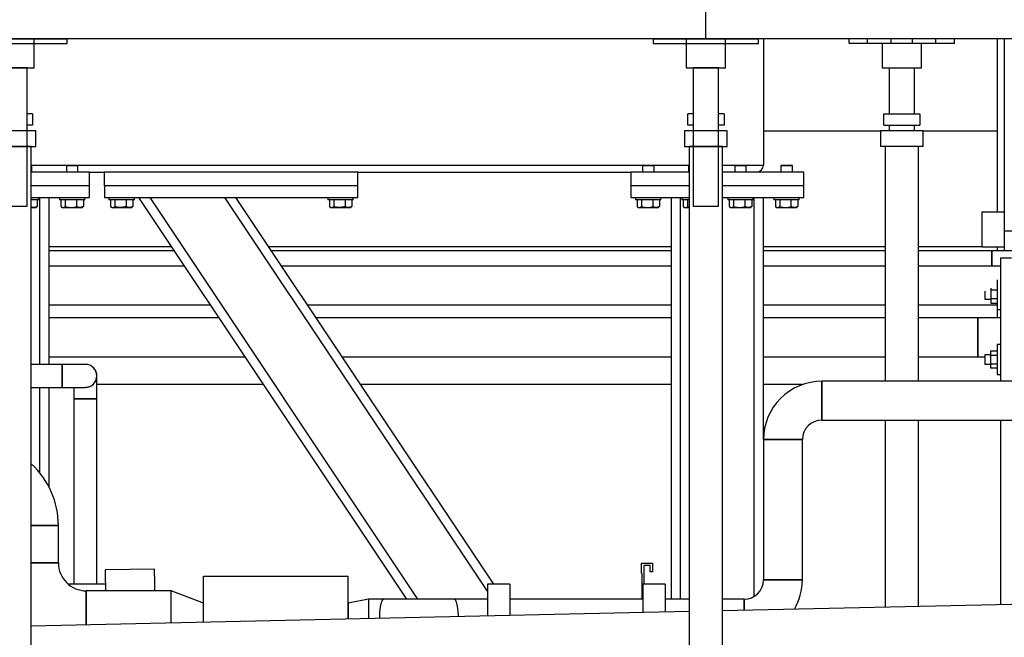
# Model space of a CAD drawing. Header units: millimetres. Extents: x 0 to 841, y 0 to 594.
# Tile 100 of 256: x 475 to 509, y 545 to 566. Entities that reach past the tile are written whole.
import ezdxf

# ---------------------------------------------------------------- set-up
doc = ezdxf.new("R2010")
doc.units = ezdxf.units.MM
doc.layers.add('TRAIT-FORT', color=4, linetype='Continuous', lineweight=25)

msp = doc.modelspace()

# ---------------------------------------------------------------- linework, layer by layer
at = {"layer": 'TRAIT-FORT', "color": 4, "linetype": 'Continuous', "lineweight": 25}
for p, q in [((498.923, 565.289), (498.923, 567.289)), ((473.097, 565.289), (476.749, 565.289)), ((475.603, 565.289), (474.243, 565.289)), ((498.923, 565.289), (474.923, 565.289)), ((475.603, 564.289), (475.603, 565.289)), ((476.749, 565.129), (476.749, 565.289)), ((497.097, 565.289), (500.749, 565.289)), ((497.097, 565.289), (497.097, 565.129)), ((498.243, 565.289), (498.243, 564.289)), ((499.603, 565.289), (498.243, 565.289)), ((522.923, 565.289), (498.923, 565.289)), ((499.603, 564.289), (499.603, 565.289)), ((500.749, 565.129), (500.749, 565.289)), ((500.923, 565.289), (500.923, 560.909)), ((503.897, 565.129), (503.897, 565.289)), ((504.537, 565.129), (504.537, 565.289)), ((505.357, 565.129), (505.357, 565.289)), ((506.089, 565.129), (506.089, 565.289)), ((506.909, 565.129), (506.909, 565.289)), ((507.549, 565.129), (507.549, 565.289)), ((509.029, 565.289), (509.029, 559.27)), ((509.277, 565.289), (509.277, 558.631)), ((473.097, 565.129), (476.749, 565.129)), ((497.097, 565.129), (500.749, 565.129)), ((504.537, 565.129), (503.897, 565.129)), ((505.357, 565.129), (504.537, 565.129)), ((505.043, 565.129), (505.043, 564.289)), ((506.089, 565.129), (505.357, 565.129)), ((506.909, 565.129), (506.089, 565.129)), ((506.403, 564.289), (506.403, 565.129)), ((507.549, 565.129), (506.909, 565.129)), ((474.243, 564.289), (475.603, 564.289)), ((475.363, 564.289), (474.483, 564.289)), ((475.363, 559.489), (475.363, 564.289)), ((498.243, 564.289), (499.603, 564.289)), ((498.483, 564.289), (498.483, 559.489)), ((499.363, 564.289), (498.483, 564.289)), ((499.363, 559.489), (499.363, 564.289)), ((505.043, 564.289), (505.723, 564.289)), ((505.283, 564.289), (505.283, 562.693)), ((505.723, 564.289), (506.403, 564.289)), ((506.163, 562.693), (506.163, 564.289)), ((475.363, 562.293), (475.363, 562.693)), ((475.553, 562.693), (475.363, 562.693)), ((475.553, 562.693), (475.553, 562.293)), ((498.293, 562.293), (498.293, 562.693)), ((498.483, 562.693), (498.293, 562.693)), ((498.483, 562.693), (498.483, 562.293)), ((499.363, 562.293), (499.363, 562.693)), ((499.553, 562.693), (499.363, 562.693)), ((499.553, 562.693), (499.553, 562.293)), ((505.093, 562.693), (506.353, 562.693)), ((505.093, 562.293), (505.093, 562.693)), ((506.353, 562.693), (506.353, 562.293)), ((475.553, 562.293), (475.363, 562.293)), ((498.483, 562.293), (498.293, 562.293)), ((499.553, 562.293), (499.363, 562.293)), ((505.093, 562.293), (506.353, 562.293)), ((505.283, 562.293), (505.283, 562.093)), ((506.163, 562.093), (506.163, 562.293)), ((475.663, 562.093), (474.183, 562.093)), ((475.663, 561.553), (475.663, 562.093)), ((498.183, 562.093), (498.183, 561.553)), ((499.663, 562.093), (498.183, 562.093)), ((499.663, 561.553), (499.663, 562.093)), ((504.983, 562.089), (500.923, 562.089)), ((504.983, 562.093), (504.983, 561.553)), ((505.723, 562.093), (504.983, 562.093)), ((506.463, 562.093), (505.723, 562.093)), ((506.463, 561.553), (506.463, 562.093)), ((509.029, 562.089), (506.463, 562.089)), ((474.183, 561.553), (475.663, 561.553)), ((475.503, 561.553), (474.343, 561.553)), ((475.503, 527.493), (475.503, 561.553)), ((498.183, 561.553), (499.663, 561.553)), ((498.343, 561.553), (498.343, 527.493)), ((499.503, 561.553), (498.343, 561.553)), ((499.503, 527.493), (499.503, 561.553)), ((505.723, 561.553), (504.983, 561.553)), ((505.143, 561.553), (505.143, 553.404)), ((506.463, 561.553), (505.723, 561.553)), ((506.303, 553.404), (506.303, 561.553)), ((475.503, 560.909), (476.751, 560.909)), ((475.523, 560.881), (475.503, 560.901)), ((475.523, 560.881), (475.503, 560.881)), ((475.523, 560.669), (475.523, 560.881)), ((476.751, 560.909), (476.723, 560.881)), ((476.723, 560.881), (476.723, 560.669)), ((476.898, 560.881), (476.723, 560.881)), ((476.751, 560.909), (476.902, 560.909)), ((477.123, 560.881), (476.898, 560.881)), ((476.902, 560.909), (477.095, 560.909)), ((477.123, 560.881), (477.095, 560.909)), ((477.095, 560.909), (496.751, 560.909)), ((477.123, 560.669), (477.123, 560.881)), ((496.751, 560.909), (496.723, 560.881)), ((496.723, 560.881), (496.723, 560.669)), ((496.898, 560.881), (496.723, 560.881)), ((496.751, 560.909), (496.902, 560.909)), ((497.123, 560.881), (496.898, 560.881)), ((496.902, 560.909), (497.095, 560.909)), ((497.123, 560.881), (497.095, 560.909)), ((497.095, 560.909), (498.343, 560.909)), ((497.123, 560.669), (497.123, 560.881)), ((498.343, 560.901), (498.323, 560.881)), ((498.323, 560.881), (498.323, 560.669)), ((498.343, 560.881), (498.323, 560.881)), ((499.503, 560.909), (499.951, 560.909)), ((499.951, 560.909), (499.923, 560.881)), ((499.923, 560.881), (499.923, 560.669)), ((500.098, 560.881), (499.923, 560.881)), ((499.951, 560.909), (500.102, 560.909)), ((500.323, 560.881), (500.098, 560.881)), ((500.102, 560.909), (500.295, 560.909)), ((500.323, 560.881), (500.295, 560.909)), ((500.295, 560.909), (500.923, 560.909)), ((500.323, 560.669), (500.323, 560.881)), ((501.551, 560.909), (501.523, 560.881)), ((501.523, 560.881), (501.523, 560.669)), ((501.698, 560.881), (501.523, 560.881)), ((501.551, 560.909), (501.702, 560.909)), ((501.923, 560.881), (501.698, 560.881)), ((501.702, 560.909), (501.895, 560.909)), ((501.923, 560.881), (501.895, 560.909)), ((501.923, 560.669), (501.923, 560.881)), ((477.523, 560.669), (475.503, 560.669)), ((477.523, 560.189), (477.523, 560.669)), ((477.523, 560.669), (478.043, 560.669)), ((478.043, 560.189), (478.043, 560.669)), ((486.843, 560.669), (478.043, 560.669)), ((486.843, 560.189), (486.843, 560.669)), ((486.843, 560.669), (496.323, 560.669)), ((496.323, 560.189), (496.323, 560.669)), ((498.343, 560.669), (496.323, 560.669)), ((502.323, 560.669), (499.503, 560.669)), ((502.323, 560.189), (502.323, 560.669)), ((477.523, 560.189), (475.503, 560.189)), ((477.523, 559.789), (477.523, 560.189)), ((486.843, 560.189), (478.043, 560.189)), ((478.043, 560.189), (478.043, 559.789)), ((486.843, 559.789), (486.843, 560.189)), ((498.343, 560.189), (496.323, 560.189)), ((496.323, 559.789), (496.323, 560.189)), ((502.323, 560.189), (499.503, 560.189)), ((502.323, 559.789), (502.323, 560.189)), ((474.483, 559.489), (475.363, 559.489)), ((475.503, 559.789), (477.523, 559.789)), ((475.763, 559.709), (475.503, 559.709)), ((475.713, 559.709), (475.713, 559.47)), ((475.763, 559.709), (475.763, 559.789)), ((475.803, 553.993), (475.803, 559.789)), ((476.123, 553.993), (476.123, 559.789)), ((476.483, 559.789), (476.483, 559.709)), ((477.092, 559.709), (476.483, 559.709)), ((476.534, 559.709), (476.534, 559.47)), ((476.686, 559.709), (476.686, 559.47)), ((477.076, 559.709), (477.076, 559.47)), ((477.363, 559.709), (477.092, 559.709)), ((477.313, 559.709), (477.313, 559.47)), ((477.363, 559.709), (477.363, 559.789)), ((478.043, 559.789), (486.843, 559.789)), ((478.203, 559.789), (478.203, 559.709)), ((479.083, 559.709), (478.203, 559.709)), ((478.254, 559.709), (478.254, 559.47)), ((478.406, 559.709), (478.406, 559.47)), ((478.796, 559.709), (478.796, 559.47)), ((479.033, 559.709), (479.033, 559.47)), ((479.083, 559.709), (479.083, 559.789)), ((488.543, 545.84), (479.243, 559.789)), ((488.927, 545.84), (479.628, 559.789)), ((491.336, 546.122), (482.224, 559.789)), ((491.557, 546.366), (482.608, 559.789)), ((485.803, 559.789), (485.803, 559.709)), ((486.683, 559.709), (485.803, 559.709)), ((485.854, 559.709), (485.854, 559.47)), ((486.006, 559.709), (486.006, 559.47)), ((486.396, 559.709), (486.396, 559.47)), ((486.633, 559.709), (486.633, 559.47)), ((486.683, 559.709), (486.683, 559.789)), ((496.323, 559.789), (498.343, 559.789)), ((496.483, 559.789), (496.483, 559.709)), ((497.092, 559.709), (496.483, 559.709)), ((496.534, 559.709), (496.534, 559.47)), ((496.686, 559.709), (496.686, 559.47)), ((497.076, 559.709), (497.076, 559.47)), ((497.363, 559.709), (497.092, 559.709)), ((497.313, 559.709), (497.313, 559.47)), ((497.363, 559.709), (497.363, 559.789)), ((497.723, 545.84), (497.723, 559.789)), ((498.043, 545.84), (498.043, 559.789)), ((498.083, 559.789), (498.083, 559.709)), ((498.343, 559.709), (498.083, 559.709)), ((498.134, 559.709), (498.134, 559.47)), ((498.286, 559.709), (498.286, 559.47)), ((498.483, 559.489), (499.363, 559.489)), ((499.503, 559.789), (502.323, 559.789)), ((499.683, 559.789), (499.683, 559.709)), ((500.292, 559.709), (499.683, 559.709)), ((499.734, 559.709), (499.734, 559.47)), ((499.886, 559.709), (499.886, 559.47)), ((500.276, 559.709), (500.276, 559.47)), ((500.563, 559.709), (500.292, 559.709)), ((500.513, 559.709), (500.513, 559.47)), ((500.563, 559.709), (500.563, 559.789)), ((500.603, 545.941), (500.603, 559.789)), ((500.923, 551.382), (500.923, 559.789)), ((501.283, 559.789), (501.283, 559.709)), ((501.892, 559.709), (501.283, 559.709)), ((501.334, 559.709), (501.334, 559.47)), ((501.486, 559.709), (501.486, 559.47)), ((501.876, 559.709), (501.876, 559.47)), ((502.163, 559.709), (501.892, 559.709)), ((502.113, 559.709), (502.113, 559.47)), ((502.163, 559.709), (502.163, 559.789)), ((475.646, 559.429), (475.503, 559.429)), ((475.646, 559.429), (475.693, 559.456)), ((475.713, 559.47), (475.692, 559.458)), ((476.553, 559.456), (476.6, 559.429)), ((476.883, 559.429), (476.6, 559.429)), ((477.246, 559.429), (476.883, 559.429)), ((477.246, 559.429), (477.293, 559.456)), ((477.313, 559.47), (477.292, 559.458)), ((478.273, 559.456), (478.32, 559.429)), ((478.966, 559.429), (478.32, 559.429)), ((478.966, 559.429), (479.013, 559.456)), ((479.033, 559.47), (479.012, 559.458)), ((485.873, 559.456), (485.92, 559.429)), ((486.566, 559.429), (485.92, 559.429)), ((486.566, 559.429), (486.613, 559.456)), ((486.633, 559.47), (486.612, 559.458)), ((496.553, 559.456), (496.6, 559.429)), ((496.883, 559.429), (496.6, 559.429)), ((497.246, 559.429), (496.883, 559.429)), ((497.246, 559.429), (497.293, 559.456)), ((497.313, 559.47), (497.292, 559.458)), ((498.153, 559.456), (498.2, 559.429)), ((498.343, 559.429), (498.2, 559.429)), ((498.286, 559.47), (498.343, 559.459)), ((499.753, 559.456), (499.8, 559.429)), ((500.083, 559.429), (499.8, 559.429)), ((500.446, 559.429), (500.083, 559.429)), ((500.446, 559.429), (500.493, 559.456)), ((500.513, 559.47), (500.492, 559.458)), ((501.353, 559.456), (501.4, 559.429)), ((501.683, 559.429), (501.4, 559.429)), ((502.046, 559.429), (501.683, 559.429)), ((502.046, 559.429), (502.093, 559.456)), ((502.113, 559.47), (502.092, 559.458)), ((508.503, 559.27), (508.503, 558.07)), ((509.277, 559.27), (508.503, 559.27)), ((509.277, 558.631), (509.277, 557.937)), ((509.277, 558.631), (510.129, 558.631)), ((476.123, 558.089), (480.377, 558.089)), ((480.478, 557.937), (476.123, 557.937)), ((483.742, 558.089), (497.723, 558.089)), ((497.723, 557.937), (483.843, 557.937)), ((500.923, 558.089), (505.143, 558.089)), ((505.143, 557.937), (500.923, 557.937)), ((506.303, 558.089), (508.503, 558.089)), ((508.851, 557.937), (506.303, 557.937)), ((508.503, 558.07), (509.277, 558.07)), ((509.703, 557.937), (508.851, 557.937)), ((508.851, 557.403), (508.851, 557.937)), ((509.029, 558.07), (509.029, 557.937)), ((509.147, 557.689), (509.527, 557.689)), ((509.147, 557.689), (509.147, 553.404)), ((480.834, 557.403), (476.123, 557.403)), ((497.723, 557.403), (484.199, 557.403)), ((505.143, 557.403), (500.923, 557.403)), ((509.147, 557.403), (506.303, 557.403)), ((509.027, 556.925), (509.027, 555.895)), ((508.609, 556.537), (508.609, 556.415)), ((508.609, 556.415), (508.609, 556.255)), ((508.807, 556.643), (508.807, 556.566)), ((509.027, 556.566), (508.807, 556.566)), ((508.807, 556.566), (508.807, 556.265)), ((476.123, 556.055), (481.733, 556.055)), ((485.098, 556.055), (497.723, 556.055)), ((500.923, 556.055), (505.143, 556.055)), ((506.303, 556.055), (509.027, 556.055)), ((508.609, 556.255), (508.807, 556.255)), ((509.027, 556.265), (508.807, 556.265)), ((508.807, 556.265), (508.807, 556.115)), ((508.807, 556.115), (509.027, 556.115)), ((509.027, 555.895), (509.147, 555.895)), ((509.029, 555.895), (509.029, 555.603)), ((482.034, 555.603), (476.123, 555.603)), ((497.723, 555.603), (485.399, 555.603)), ((505.143, 555.603), (500.923, 555.603)), ((508.356, 555.603), (506.303, 555.603)), ((509.147, 555.603), (508.356, 555.603)), ((508.807, 554.314), (508.807, 554.464)), ((508.807, 554.464), (509.027, 554.464)), ((509.147, 554.683), (509.027, 554.683)), ((509.027, 554.683), (509.027, 554.163)), ((476.123, 554.255), (482.933, 554.255)), ((486.298, 554.255), (497.723, 554.255)), ((500.923, 554.255), (505.143, 554.255)), ((506.303, 554.255), (508.356, 554.255)), ((508.355, 554.255), (508.609, 554.255)), ((508.807, 554.323), (508.609, 554.323)), ((508.609, 554.323), (508.609, 554.163)), ((508.609, 554.163), (508.609, 554.003)), ((508.609, 554.003), (508.807, 554.003)), ((508.807, 554.314), (509.027, 554.314)), ((508.807, 554.013), (508.807, 554.314)), ((508.807, 554.013), (509.027, 554.013)), ((508.807, 553.863), (508.807, 554.013)), ((509.027, 554.163), (509.027, 553.643)), ((476.583, 553.993), (475.503, 553.993)), ((477.383, 553.993), (476.583, 553.993)), ((476.583, 553.193), (476.583, 553.993)), ((509.027, 553.863), (508.807, 553.863)), ((476.583, 553.593), (476.583, 553.198)), ((477.783, 552.793), (477.783, 553.593)), ((511.38, 553.404), (502.944, 553.404)), ((502.944, 552.056), (502.944, 553.404)), ((502.944, 553.404), (502.944, 552.056)), ((509.027, 553.643), (509.147, 553.643)), ((475.503, 553.193), (476.583, 553.193)), ((475.803, 550.219), (475.803, 553.193)), ((476.123, 549.729), (476.123, 553.193)), ((476.583, 553.193), (477.383, 553.193)), ((476.983, 553.193), (476.983, 552.793)), ((483.577, 553.289), (477.783, 553.289)), ((497.723, 553.289), (486.942, 553.289)), ((502.275, 553.289), (500.923, 553.289)), ((476.983, 552.793), (476.983, 546.362)), ((477.783, 552.793), (476.983, 552.793)), ((477.783, 546.363), (477.783, 552.793)), ((502.944, 552.056), (511.38, 552.056)), ((505.143, 552.056), (505.143, 545.564)), ((506.303, 545.59), (506.303, 552.056)), ((509.147, 552.056), (509.147, 545.653)), ((500.922, 551.382), (500.922, 546.514)), ((502.27, 551.382), (500.922, 551.382)), ((500.922, 551.382), (502.27, 551.382)), ((502.27, 546.514), (502.27, 551.382)), ((476.447, 548.398), (475.503, 548.398)), ((475.503, 548.398), (476.447, 548.398)), ((476.447, 547.098), (476.447, 548.398)), ((476.447, 547.098), (475.503, 547.098)), ((475.503, 547.098), (476.447, 547.098)), ((479.786, 546.88), (478.072, 546.863)), ((496.691, 546.749), (496.691, 547.089)), ((496.691, 547.089), (497.071, 547.089)), ((496.771, 547.009), (496.771, 546.366)), ((496.991, 547.009), (496.771, 547.009)), ((496.991, 546.789), (496.991, 547.009)), ((497.071, 547.089), (497.071, 546.789)), ((481.482, 545.038), (481.482, 546.645)), ((481.482, 546.645), (486.507, 546.645)), ((486.507, 545.15), (486.507, 546.645)), ((496.715, 546.725), (496.691, 546.749)), ((496.715, 545.84), (496.715, 546.725)), ((497.071, 546.789), (496.991, 546.789)), ((502.27, 546.514), (500.922, 546.514)), ((500.922, 546.514), (502.27, 546.514)), ((478.077, 546.363), (476.788, 546.362)), ((492.111, 546.366), (491.336, 546.366)), ((491.336, 546.366), (491.336, 545.257)), ((492.111, 546.366), (492.111, 545.274)), ((497.509, 546.366), (496.733, 546.366)), ((496.733, 546.366), (496.733, 545.377)), ((497.509, 546.366), (497.509, 545.394)), ((480.365, 546.132), (477.413, 546.132)), ((477.413, 544.947), (477.413, 546.132)), ((477.413, 546.132), (477.413, 544.947)), ((481.482, 545.704), (480.365, 546.132)), ((480.365, 545.013), (480.365, 546.132)), ((487.215, 545.84), (486.51, 545.704)), ((491.336, 545.84), (487.215, 545.84)), ((487.215, 545.84), (487.215, 545.165)), ((490.186, 545.84), (487.739, 545.84)), ((496.733, 545.84), (492.111, 545.84)), ((498.343, 545.84), (497.509, 545.84)), ((498.343, 545.84), (497.509, 545.84)), ((522.343, 545.947), (499.503, 545.439)), ((500.248, 545.84), (499.503, 545.84)), ((500.248, 545.84), (499.503, 545.84)), ((500.248, 545.455), (500.248, 545.84)), ((500.248, 545.84), (500.248, 545.455)), ((486.51, 545.704), (486.51, 545.15)), ((498.343, 545.413), (475.503, 544.905))]:
    msp.add_line(p, q, dxfattribs=at)
at = {"layer": 'TRAIT-FORT', "color": 4, "linetype": 'Continuous', "lineweight": 25, "flags": 128}
for points in [[(508.356, 554.929), (508.356, 555.027), (508.356, 555.123), (508.356, 555.215), (508.356, 555.301), (508.356, 555.379), (508.356, 555.447), (508.356, 555.505), (508.356, 555.55), (508.356, 555.581), (508.356, 555.599), (508.356, 555.603)], [(508.356, 554.255), (508.356, 554.259), (508.356, 554.277), (508.356, 554.309), (508.356, 554.354), (508.356, 554.411), (508.356, 554.479), (508.356, 554.557), (508.356, 554.643), (508.356, 554.735), (508.356, 554.831), (508.356, 554.929)], [(478.072, 546.863), (478.072, 546.861), (478.072, 546.847), (478.072, 546.819), (478.073, 546.778), (478.073, 546.723), (478.074, 546.654), (478.075, 546.574), (478.076, 546.481), (478.077, 546.377), (478.078, 546.262), (478.079, 546.138), (478.079, 546.132)], [(479.794, 546.132), (479.793, 546.155), (479.792, 546.28), (479.791, 546.394), (479.79, 546.498), (479.789, 546.591), (479.788, 546.672), (479.788, 546.74), (479.787, 546.795), (479.787, 546.837), (479.786, 546.864), (479.786, 546.878), (479.786, 546.88)], [(490.337, 545.235), (490.336, 545.291), (490.328, 545.413), (490.314, 545.531), (490.305, 545.587), (490.294, 545.64), (490.278, 545.7), (490.261, 545.751), (490.243, 545.79), (490.229, 545.812), (490.214, 545.828), (490.209, 545.832), (490.205, 545.835), (490.199, 545.837), (490.189, 545.84), (490.187, 545.84), (490.186, 545.84), (490.186, 545.84), (490.186, 545.84), (490.186, 545.84), (490.186, 545.84)], [(475.503, 544.919), (475.516, 544.908), (475.519, 544.905)]]:
    msp.add_lwpolyline(points, dxfattribs=at)
at = {"layer": 'TRAIT-FORT', "color": 4, "linetype": 'Continuous', "lineweight": 25}
for centre, radius, start, end in [((500.683, 560.909), 0.24, 270.0005, 359.9995), ((477.383, 553.593), 0.4, 270.0001, 89.9999), ((502.944, 551.382), 2.022, 89.9996, 180.0015), ((502.944, 551.382), 0.674, 90.0033, 179.9991), ((473.549, 548.398), 2.898, 0.0011, 47.6085), ((477.413, 547.098), 0.966, 179.9991, 269.9998), ((500.248, 546.514), 0.674, 270.0076, 359.9916), ((500.248, 546.514), 2.022, 329.7019, 359.9996)]:
    msp.add_arc(centre, radius, start, end, dxfattribs=at)
for points, knots in [([(475.713, 559.47), (475.692, 559.461), (475.652, 559.443), (475.589, 559.437), (475.539, 559.444), (475.512, 559.455), (475.503, 559.459)], [0, 0, 0, 0, 0.3051397, 0.6057288, 0.8630572, 1, 1, 1, 1]), ([(476.534, 559.47), (476.546, 559.461), (476.571, 559.444), (476.614, 559.436), (476.653, 559.447), (476.675, 559.462), (476.686, 559.47)], [0, 0, 0, 0, 0.27738, 0.532033, 0.752208, 1, 1, 1, 1]), ([(476.686, 559.47), (476.736, 559.457), (476.818, 559.437), (476.937, 559.439), (477.017, 559.453), (477.063, 559.466), (477.076, 559.47)], [0, 0, 0, 0, 0.385566, 0.637612, 0.89651, 1, 1, 1, 1]), ([(477.313, 559.47), (477.292, 559.461), (477.252, 559.443), (477.189, 559.436), (477.129, 559.446), (477.094, 559.462), (477.076, 559.47)], [0, 0, 0, 0, 0.268994, 0.533957, 0.760822, 1, 1, 1, 1]), ([(478.254, 559.47), (478.266, 559.461), (478.291, 559.444), (478.334, 559.436), (478.373, 559.447), (478.395, 559.462), (478.406, 559.47)], [0, 0, 0, 0, 0.2773795, 0.5320605, 0.7522078, 1, 1, 1, 1]), ([(478.796, 559.47), (478.746, 559.457), (478.664, 559.437), (478.546, 559.439), (478.466, 559.453), (478.42, 559.466), (478.406, 559.47)], [0, 0, 0, 0, 0.385566, 0.637612, 0.89651, 1, 1, 1, 1]), ([(479.033, 559.47), (479.012, 559.461), (478.972, 559.443), (478.909, 559.436), (478.849, 559.446), (478.814, 559.462), (478.796, 559.47)], [0, 0, 0, 0, 0.268994, 0.533957, 0.760822, 1, 1, 1, 1]), ([(485.854, 559.47), (485.866, 559.461), (485.891, 559.444), (485.934, 559.436), (485.973, 559.447), (485.995, 559.462), (486.006, 559.47)], [0, 0, 0, 0, 0.277398, 0.532044, 0.752214, 1, 1, 1, 1]), ([(486.396, 559.47), (486.346, 559.457), (486.264, 559.437), (486.146, 559.439), (486.066, 559.453), (486.02, 559.466), (486.006, 559.47)], [0, 0, 0, 0, 0.385571, 0.637608, 0.89652, 1, 1, 1, 1]), ([(486.633, 559.47), (486.612, 559.461), (486.572, 559.443), (486.509, 559.436), (486.449, 559.446), (486.414, 559.462), (486.396, 559.47)], [0, 0, 0, 0, 0.2689889, 0.5339665, 0.7608085, 1, 1, 1, 1]), ([(496.534, 559.47), (496.546, 559.461), (496.571, 559.444), (496.614, 559.436), (496.653, 559.447), (496.675, 559.462), (496.686, 559.47)], [0, 0, 0, 0, 0.277392, 0.532061, 0.75217, 1, 1, 1, 1]), ([(496.686, 559.47), (496.736, 559.457), (496.818, 559.437), (496.937, 559.439), (497.017, 559.453), (497.063, 559.466), (497.076, 559.47)], [0, 0, 0, 0, 0.385575, 0.637615, 0.896519, 1, 1, 1, 1]), ([(497.313, 559.47), (497.292, 559.461), (497.252, 559.443), (497.189, 559.436), (497.129, 559.446), (497.094, 559.462), (497.076, 559.47)], [0, 0, 0, 0, 0.268989, 0.533947, 0.760808, 1, 1, 1, 1]), ([(498.134, 559.47), (498.146, 559.461), (498.171, 559.444), (498.214, 559.436), (498.253, 559.447), (498.275, 559.462), (498.286, 559.47)], [0, 0, 0, 0, 0.277354, 0.532034, 0.752209, 1, 1, 1, 1]), ([(499.734, 559.47), (499.746, 559.461), (499.771, 559.444), (499.814, 559.436), (499.853, 559.447), (499.875, 559.462), (499.886, 559.47)], [0, 0, 0, 0, 0.277354, 0.532034, 0.752209, 1, 1, 1, 1]), ([(499.886, 559.47), (499.936, 559.457), (500.018, 559.437), (500.137, 559.439), (500.217, 559.453), (500.263, 559.466), (500.276, 559.47)], [0, 0, 0, 0, 0.385566, 0.637601, 0.896498, 1, 1, 1, 1]), ([(500.513, 559.47), (500.492, 559.461), (500.452, 559.443), (500.389, 559.436), (500.329, 559.446), (500.294, 559.462), (500.276, 559.47)], [0, 0, 0, 0, 0.268999, 0.533967, 0.760836, 1, 1, 1, 1]), ([(501.334, 559.47), (501.346, 559.461), (501.371, 559.444), (501.414, 559.436), (501.453, 559.447), (501.475, 559.462), (501.486, 559.47)], [0, 0, 0, 0, 0.277354, 0.532034, 0.752209, 1, 1, 1, 1]), ([(501.486, 559.47), (501.536, 559.457), (501.618, 559.437), (501.737, 559.439), (501.817, 559.453), (501.863, 559.466), (501.876, 559.47)], [0, 0, 0, 0, 0.3855661, 0.6376002, 0.8965212, 1, 1, 1, 1]), ([(502.113, 559.47), (502.092, 559.461), (502.052, 559.443), (501.989, 559.436), (501.929, 559.446), (501.894, 559.462), (501.876, 559.47)], [0, 0, 0, 0, 0.268962, 0.533968, 0.760836, 1, 1, 1, 1]), ([(508.851, 557.932), (508.851, 557.933), (508.851, 557.948), (508.851, 557.856), (508.851, 557.812), (508.851, 557.683), (508.851, 557.588), (508.851, 557.49), (508.851, 557.439), (508.851, 557.403)], [0, 0, 0, 0, 0.005134, 0.080366, 0.236446, 0.455777, 0.713616, 0.797438, 1, 1, 1, 1]), ([(508.356, 555.601), (508.356, 555.6), (508.356, 555.592), (508.356, 555.57), (508.356, 555.53), (508.356, 555.472), (508.356, 555.4), (508.356, 555.313), (508.356, 555.216), (508.356, 555.11), (508.356, 555.014), (508.356, 554.916), (508.356, 554.818), (508.356, 554.709), (508.356, 554.606), (508.356, 554.513), (508.356, 554.43), (508.356, 554.366), (508.356, 554.307), (508.356, 554.288), (508.356, 554.251), (508.356, 554.257), (508.356, 554.258)], [0, 0, 0, 0, 0.001902, 0.018354, 0.049121, 0.091622, 0.147079, 0.210835, 0.284731, 0.362554, 0.446555, 0.499161, 0.582013, 0.66487, 0.740767, 0.811896, 0.87228, 0.923664, 0.961728, 0.987572, 0.999026, 1, 1, 1, 1]), ([(476.583, 553.988), (476.583, 553.988), (476.583, 554.003), (476.583, 553.916), (476.583, 553.875), (476.583, 553.753), (476.583, 553.664), (476.583, 553.607), (476.583, 553.593)], [0, 0, 0, 0, 0.006297, 0.1006559, 0.2964103, 0.5714848, 0.8948837, 1, 1, 1, 1]), ([(477.383, 553.198), (477.398, 553.196), (477.459, 553.191), (477.562, 553.228), (477.673, 553.306), (477.752, 553.418), (477.78, 553.52), (477.786, 553.623), (477.768, 553.728), (477.701, 553.848), (477.599, 553.937), (477.487, 553.988), (477.412, 553.988), (477.383, 553.988)], [0, 0, 0, 0, 0.037437, 0.144747, 0.252053, 0.359362, 0.466669, 0.500298, 0.607607, 0.714915, 0.822222, 0.929528, 1, 1, 1, 1]), ([(476.988, 552.793), (476.987, 552.793), (476.973, 552.793), (477.06, 552.793), (477.101, 552.793), (477.223, 552.793), (477.312, 552.793), (477.413, 552.793), (477.511, 552.793), (477.624, 552.793), (477.71, 552.793), (477.758, 552.793), (477.776, 552.793), (477.778, 552.793)], [0, 0, 0, 0, 0.002941, 0.05043, 0.14895, 0.287397, 0.450152, 0.503055, 0.669718, 0.817588, 0.929997, 0.994274, 1, 1, 1, 1]), ([(487.739, 545.84), (487.739, 545.84), (487.738, 545.84), (487.737, 545.84), (487.729, 545.84), (487.713, 545.832), (487.696, 545.814), (487.679, 545.786), (487.661, 545.746), (487.645, 545.696), (487.626, 545.624), (487.609, 545.529), (487.596, 545.412), (487.588, 545.293), (487.587, 545.213), (487.586, 545.174)], [0, 0, 0, 0, 0.000128, 0.001282, 0.004572, 0.036065, 0.069427, 0.112275, 0.174475, 0.252386, 0.335979, 0.492388, 0.660734, 0.833395, 1, 1, 1, 1])]:
    msp.add_open_spline(points, degree=3, knots=knots, dxfattribs=at)

doc.saveas('drawing.dxf')
